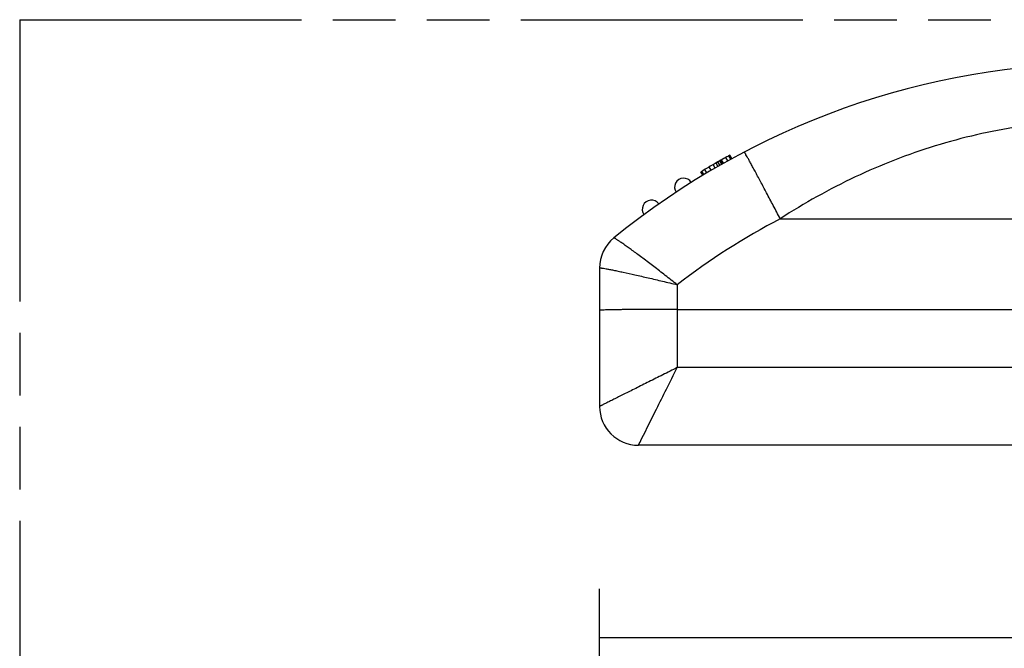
# Model space of a CAD drawing. Header units: millimetres. Extents: x 0 to 210, y 0 to 297.
# Tile 7 of 15: x 50 to 81, y 163 to 183. Entities that reach past the tile are written whole.
import ezdxf
from ezdxf.enums import TextEntityAlignment as Align

# ---------------------------------------------------------------- set-up
doc = ezdxf.new("R2010")
doc.units = ezdxf.units.MM
doc.header["$LTSCALE"] = 19.36
doc.linetypes.add('PHANTOM', pattern=[0.8, 0.45, -0.05, 0.1, -0.05, 0.1, -0.05])
doc.layers.get('0').update_dxf_attribs({"linetype": 'CONTINUOUS'})
doc.layers.add('DEFAULT_3', color=7, linetype='PHANTOM')
doc.layers.add('Z_DIM_2D', color=7, linetype='CONTINUOUS')
doc.styles.add('TEXTSTYLE_3', font='helveticaneueltw1g-ltcn.otf')
doc.dimstyles.new('DIMSTYLE_3', dxfattribs={"dimtxt": 2.1, "dimasz": 3.5, "dimexe": 0.18, "dimexo": 0.0625, "dimgap": 0.09, "dimtad": 1, "dimlfac": 2.5, "dimdsep": 46, "dimtxsty": 'TEXTSTYLE_3', "dimcen": 0.09, "dimclrt": 5, "dimadec": 0, "dimazin": 0, "dimtp": 0.3, "dimtm": 0.3, "dimtfac": 1, "dimtofl": 0, "dimtmove": 0, "dimatfit": 3, "dimfxl": 0, "dimtolj": 1, "dimarcsym": 0})

# ---------------------------------------------------------------- blocks, each defined once
blk = doc.blocks.new('*D4')
at = {"layer": 'Z_DIM_2D', "color": 2, "linetype": 'Continuous'}
for p, q in [((68.048, 152.16), (68.048, 165.095)), ((108.648, 152.192), (108.648, 165.095)), ((68.048, 163.595), (88.348, 163.595)), ((108.648, 163.595), (88.348, 163.595))]:
    blk.add_line(p, q, dxfattribs=at)
at = {"layer": 'Z_DIM_2D', "color": 5, "linetype": 'Continuous', "style": 'TEXTSTYLE_3'}
blk.add_text('101.5', height=2.1, dxfattribs=at).set_placement((88.348, 164.12), align=Align.CENTER)
blk = doc.blocks.new('_NONE')

msp = doc.modelspace()

# ---------------------------------------------------------------- linework, layer by layer
at = {"color": 9, "linetype": 'Continuous'}
for p, q in [((71.8249, 178.2154), (71.7651, 178.3194)), ((72.0118, 178.3201), (71.952, 178.4241)), ((72.104, 178.3709), (72.0441, 178.4749)), ((71.3669, 177.9494), (71.3071, 178.0534)), ((71.4965, 178.026), (71.4367, 178.1301)), ((71.619, 178.0974), (71.5591, 178.2014)), ((71.7072, 178.1483), (71.6474, 178.2523)), ((71.7628, 178.1801), (71.703, 178.2841)), ((71.2728, 177.893), (71.2129, 177.997)), ((73.6316, 176.5297), (104.1692, 176.5297)), ((70.4484, 174.4907), (70.4484, 171.9298)), ((108.6484, 171.9298), (70.4484, 171.9298))]:
    msp.add_line(p, q, dxfattribs=at)
at = {"color": 7, "linetype": 'Continuous'}
for p, q in [((71.8661, 178.2386), (71.8062, 178.3426)), ((71.8744, 178.2433), (71.8146, 178.3473)), ((72.1357, 178.3883), (72.0758, 178.4923)), ((71.703, 178.2841), (71.6474, 178.2523)), ((71.2392, 177.8728), (71.1794, 177.9768)), ((68.4902, 175.9371), (68.4897, 175.9366)), ((68.0484, 175.0069), (68.0484, 170.7298)), ((70.4484, 173.7298), (106.2484, 173.7298)), ((106.2484, 169.5298), (69.2484, 169.5298))]:
    msp.add_line(p, q, dxfattribs=at)
for centre, radius, start, end in [((83.6484, 157.3298), 24, 90, 129.16591), ((83.6484, 157.3298), 24.12, 118.67167, 119.68611), ((83.6484, 157.3298), 24.12, 119.83821, 121.12833), ((70.6484, 177.5041), 0.28, 32.46294, 213.1314), ((69.6484, 176.8234), 0.28, 35.35111, 216.01956), ((69.2484, 175.0069), 1.2, 129.1667, 180), ((69.2484, 170.7298), 1.2, 180, 270)]:
    msp.add_arc(centre, radius, start, end, dxfattribs=at)
at = {"color": 9, "linetype": 'Continuous'}
msp.add_arc((83.6727, 157.3487), 21.6502, 117.63174, 127.64871, dxfattribs=at)
for points, knots in [([(83.6484, 179.5722), (82.7639, 179.5722), (80.993, 179.4373), (78.4005, 178.8399), (75.9225, 177.8745), (74.3742, 177.0097), (73.6316, 176.5297)], [0, 0, 0, 0, 0.2501866, 0.5000935, 0.7498961, 1, 1, 1, 1]), ([(73.6316, 176.5297), (73.5605, 176.6655), (73.4208, 176.9315), (73.2173, 177.3166), (73.056, 177.6199), (72.9365, 177.8432), (72.8562, 177.9925), (72.7832, 178.1275), (72.7181, 178.247), (72.6616, 178.3498), (72.6142, 178.4351), (72.5804, 178.4948), (72.5582, 178.533), (72.5454, 178.5547), (72.5352, 178.571), (72.5273, 178.5837), (72.5228, 178.589), (72.5196, 178.5936), (72.5187, 178.5932)], [0, 0, 0, 0, 0.1962294, 0.3842986, 0.5571046, 0.6357726, 0.7082659, 0.7739244, 0.8321196, 0.8823252, 0.9240599, 0.9569403, 0.969966, 0.980667, 0.9890211, 0.9950189, 0.9986588, 1, 1, 1, 1]), ([(70.4484, 174.49), (70.3259, 174.5871), (70.0853, 174.7772), (69.7322, 175.0495), (69.4503, 175.2628), (69.2399, 175.4193), (69.0975, 175.524), (68.9672, 175.6186), (68.8505, 175.7022), (68.7487, 175.7739), (68.663, 175.8331), (68.6019, 175.874), (68.5617, 175.8999), (68.5384, 175.9144), (68.52, 175.9253), (68.5058, 175.933), (68.4974, 175.9366), (68.4919, 175.9384), (68.4908, 175.9375)], [0, 0, 0, 0, 0.1923818, 0.3775598, 0.5489928, 0.6275699, 0.7003693, 0.7666622, 0.8257733, 0.8770629, 0.9199819, 0.9540366, 0.9676195, 0.9788511, 0.9876959, 0.9941426, 0.9982038, 1, 1, 1, 1]), ([(68.0489, 175.0078), (68.0502, 175.0091), (68.0563, 175.0099), (68.067, 175.0102), (68.0841, 175.009), (68.1178, 175.0055), (68.1739, 174.9971), (68.2572, 174.9828), (68.3614, 174.9634), (68.4851, 174.9389), (68.6272, 174.9097), (68.8488, 174.8627), (69.1592, 174.7943), (69.5631, 174.7021), (69.9981, 174.5994), (70.2966, 174.5276), (70.4484, 174.49)], [0, 0, 0, 0, 0.002282, 0.0067955, 0.0136521, 0.022867, 0.0483066, 0.0828489, 0.1261288, 0.1776587, 0.2368939, 0.3032015, 0.4542963, 0.625039, 0.8091182, 1, 1, 1, 1]), ([(70.4484, 171.9298), (70.3004, 171.8553), (70.0079, 171.7098), (69.5803, 171.4958), (69.2378, 171.3245), (68.9803, 171.1959), (68.8038, 171.1076), (68.6413, 171.0263), (68.4948, 170.9531), (68.3663, 170.8889), (68.2715, 170.8414), (68.2061, 170.8087), (68.1655, 170.7884), (68.1307, 170.771), (68.1021, 170.7566), (68.0796, 170.7455), (68.0649, 170.738), (68.0562, 170.7338), (68.0522, 170.7315), (68.0497, 170.7308), (68.0487, 170.7297), (68.0484, 170.7298)], [0, 0, 0, 0, 0.1852324, 0.3652679, 0.5345571, 0.6133396, 0.6871522, 0.7551543, 0.8164925, 0.8703004, 0.915744, 0.9350809, 0.9520356, 0.9665325, 0.9784994, 0.9878649, 0.9945839, 0.9969444, 0.9986356, 0.9996549, 1, 1, 1, 1]), ([(69.2484, 169.5298), (69.2821, 169.5972), (69.4681, 169.9696), (69.7576, 170.5486), (70.1245, 171.281), (70.3372, 171.7092), (70.4484, 171.9298)], [0, 0, 0, 0, 0.0842486, 0.4654413, 0.7237444, 1, 1, 1, 1])]:
    msp.add_open_spline(points, degree=3, knots=knots, dxfattribs=at)
at = {"color": 7, "linetype": 'Continuous'}
msp.add_open_spline([(70.4484, 173.7298), (70.2923, 173.7298), (69.9861, 173.7294), (69.5417, 173.7277), (69.1902, 173.7253), (68.9307, 173.7228), (68.7567, 173.7208), (68.5991, 173.7185), (68.4592, 173.7161), (68.3385, 173.7135), (68.2382, 173.7108), (68.1676, 173.7083), (68.1222, 173.7062), (68.0963, 173.7047), (68.0765, 173.7032), (68.0612, 173.7019), (68.054, 173.7003), (68.0484, 173.6995), (68.0484, 173.6984)], degree=3, knots=[0, 0, 0, 0, 0.195023, 0.3825508, 0.5553773, 0.6341718, 0.7068626, 0.7727425, 0.831189, 0.8816271, 0.9235859, 0.9566499, 0.9697511, 0.9805204, 0.9889293, 0.9949668, 0.9986339, 1, 1, 1, 1], dxfattribs=at)
at = {"layer": 'DEFAULT_3', "color": 91, "linetype": 'PHANTOM', "true_color": 0x80ff80}
for q in [(50.1286, 132.68), (150.1286, 182.68)]:
    msp.add_line((50.1286, 182.68), q, dxfattribs=at)

# ---------------------------------------------------------------- dimensions: what is measured, and where the dimension line sits
at = {"layer": 'Z_DIM_2D', "color": 2, "linetype": 'Continuous'}
dim = msp.add_linear_dim(base=(108.6484, 163.5946), p1=(68.0484, 152.1604), p2=(108.6484, 152.1922), dimstyle='DIMSTYLE_3', override={"dimblk1": 'NONE', "dimblk2": 'NONE', "dimsah": 1}, dxfattribs=at)
dim.commit()
dim.dimension.update_dxf_attribs({"geometry": '*D4', "text_midpoint": (85.1749, 165.1696), "dimtype": 160})

doc.saveas('drawing.dxf')
